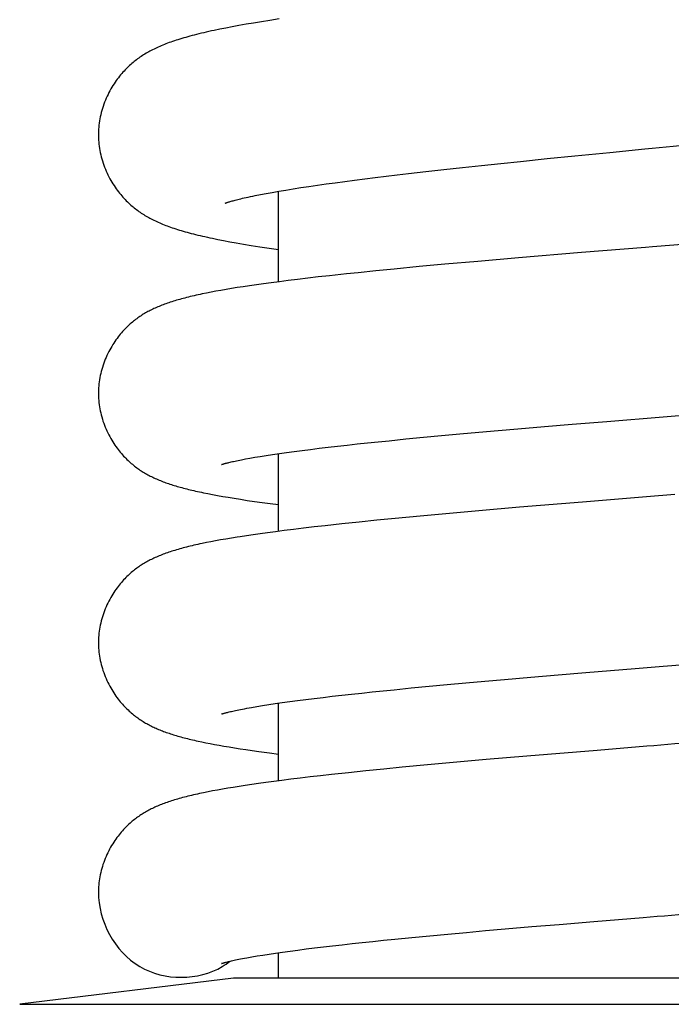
# Model space of a CAD drawing. Header units: millimetres. Extents: x 160 to 318, y 73 to 291.
# Tile 108 of 129: x 272.88 to 275.05, y 240.1 to 243.38. Entities that reach past the tile are written whole.
import ezdxf

# ---------------------------------------------------------------- set-up
doc = ezdxf.new("R2010")
doc.units = ezdxf.units.MM
doc.header["$LTSCALE"] = 30.734
doc.layers.get('0').update_dxf_attribs({"linetype": 'CONTINUOUS'})

msp = doc.modelspace()

# ---------------------------------------------------------------- linework, layer by layer
at = {"color": 7, "linetype": 'Continuous'}
for p, q in [((273.7173, 243.3762), (273.6891, 243.3717)), ((273.7475, 243.3808), (273.7173, 243.3762)), ((273.5507, 243.3468), (273.5318, 243.3428)), ((273.5706, 243.3507), (273.5507, 243.3468)), ((273.5917, 243.3548), (273.5706, 243.3507)), ((273.6139, 243.3589), (273.5917, 243.3548)), ((273.6375, 243.3631), (273.6139, 243.3589)), ((273.6625, 243.3673), (273.6375, 243.3631)), ((273.6891, 243.3717), (273.6625, 243.3673)), ((274.6407, 242.9157), (274.7323, 242.925)), ((274.7323, 242.925), (274.8486, 242.9366)), ((274.2968, 242.8794), (274.3584, 242.8861)), ((274.3584, 242.8861), (274.4213, 242.8929)), ((274.4213, 242.8929), (274.4856, 242.8997)), ((274.4856, 242.8997), (274.5512, 242.9065)), ((274.5512, 242.9065), (274.6407, 242.9157)), ((274.0329, 242.8484), (274.0678, 242.8527)), ((274.0678, 242.8527), (274.1038, 242.8571)), ((274.1038, 242.8571), (274.1407, 242.8615)), ((274.1407, 242.8615), (274.1785, 242.866)), ((274.1785, 242.866), (274.2368, 242.8727)), ((274.2368, 242.8727), (274.2968, 242.8794)), ((273.7943, 242.815), (273.8201, 242.8191)), ((273.8201, 242.8191), (273.8471, 242.8231)), ((273.8471, 242.8231), (273.8753, 242.8272)), ((273.8753, 242.8272), (273.9046, 242.8314)), ((273.9046, 242.8314), (273.9349, 242.8356)), ((273.9349, 242.8356), (273.9665, 242.8398)), ((273.9665, 242.8398), (273.9991, 242.8441)), ((273.9991, 242.8441), (274.0329, 242.8484)), ((273.668, 242.7927), (273.6855, 242.7962)), ((273.6855, 242.7962), (273.7044, 242.7997)), ((273.7044, 242.7997), (273.7248, 242.8034)), ((273.7248, 242.8034), (273.7466, 242.8072)), ((273.746, 242.5056), (273.746, 242.8071)), ((273.7466, 242.8072), (273.7698, 242.8111)), ((273.7698, 242.8111), (273.7943, 242.815)), ((273.5629, 242.643), (273.5832, 242.6392)), ((273.5832, 242.6392), (273.6051, 242.6352)), ((273.6051, 242.6352), (273.6288, 242.6311)), ((273.6288, 242.6311), (273.6546, 242.6269)), ((273.6546, 242.6269), (273.6831, 242.6223)), ((273.6831, 242.6223), (273.7142, 242.6176)), ((273.7142, 242.6176), (273.746, 242.6129)), ((274.7544, 242.6029), (274.5445, 242.5853)), ((274.2998, 242.5639), (274.2141, 242.556)), ((274.4093, 242.5737), (274.2998, 242.5639)), ((274.5445, 242.5853), (274.4093, 242.5737)), ((273.9152, 242.5258), (273.8783, 242.5217)), ((273.9723, 242.532), (273.9152, 242.5258)), ((274.0109, 242.536), (273.9723, 242.532)), ((274.0699, 242.542), (274.0109, 242.536)), ((274.1306, 242.548), (274.0699, 242.542)), ((274.2141, 242.556), (274.1306, 242.548)), ((273.6496, 242.4924), (273.6285, 242.4892)), ((273.672, 242.4956), (273.6496, 242.4924)), ((273.6958, 242.4989), (273.672, 242.4956)), ((273.7212, 242.5024), (273.6958, 242.4989)), ((273.7485, 242.506), (273.7212, 242.5024)), ((273.7777, 242.5097), (273.7485, 242.506)), ((273.8092, 242.5135), (273.7777, 242.5097)), ((273.8428, 242.5176), (273.8092, 242.5135)), ((273.8783, 242.5217), (273.8428, 242.5176)), ((273.5062, 242.468), (273.4918, 242.4651)), ((273.5214, 242.471), (273.5062, 242.468)), ((273.5372, 242.474), (273.5214, 242.471)), ((273.5537, 242.4769), (273.5372, 242.474)), ((273.5711, 242.4799), (273.5537, 242.4769)), ((273.5893, 242.483), (273.5711, 242.4799)), ((273.6084, 242.4861), (273.5893, 242.483)), ((273.6285, 242.4892), (273.6084, 242.4861)), ((274.7231, 242.0313), (274.8392, 242.0409)), ((274.8392, 242.0409), (275.0267, 242.0563)), ((274.2884, 241.9934), (274.3499, 241.9991)), ((274.3499, 241.9991), (274.4128, 242.0047)), ((274.4128, 242.0047), (274.477, 242.0104)), ((274.477, 242.0104), (274.5425, 242.0161)), ((274.5425, 242.0161), (274.6318, 242.0237)), ((274.6318, 242.0237), (274.7231, 242.0313)), ((274.0074, 241.9655), (274.0418, 241.9691)), ((274.0418, 241.9691), (274.0772, 241.9728)), ((274.0772, 241.9728), (274.1137, 241.9765)), ((274.1137, 241.9765), (274.1701, 241.9822)), ((274.1701, 241.9822), (274.2284, 241.9878)), ((274.2284, 241.9878), (274.2884, 241.9934)), ((273.7257, 241.9304), (273.7485, 241.9338)), ((273.746, 241.6747), (273.746, 241.9334)), ((273.7485, 241.9338), (273.7726, 241.9372)), ((273.7726, 241.9372), (273.798, 241.9406)), ((273.798, 241.9406), (273.8245, 241.9441)), ((273.8245, 241.9441), (273.8522, 241.9476)), ((273.8522, 241.9476), (273.8811, 241.9511)), ((273.8811, 241.9511), (273.911, 241.9547)), ((273.911, 241.9547), (273.942, 241.9582)), ((273.942, 241.9582), (273.9741, 241.9618)), ((273.9741, 241.9618), (274.0074, 241.9655)), ((273.6229, 241.9132), (273.636, 241.9156)), ((273.636, 241.9156), (273.6507, 241.9183)), ((273.6507, 241.9183), (273.6669, 241.9211)), ((273.6669, 241.9211), (273.6849, 241.9241)), ((273.6849, 241.9241), (273.7045, 241.9272)), ((273.7045, 241.9272), (273.7257, 241.9304)), ((273.5106, 241.8002), (273.526, 241.7972)), ((273.526, 241.7972), (273.5424, 241.7942)), ((273.5424, 241.7942), (273.5599, 241.7911)), ((273.5599, 241.7911), (273.5785, 241.7879)), ((273.5785, 241.7879), (273.5983, 241.7846)), ((273.5983, 241.7846), (273.6194, 241.7813)), ((273.6194, 241.7813), (273.6418, 241.7779)), ((273.6418, 241.7779), (273.6656, 241.7744)), ((273.6656, 241.7744), (273.6909, 241.7708)), ((273.6909, 241.7708), (273.7177, 241.7672)), ((274.7579, 241.7723), (274.548, 241.7548)), ((273.7177, 241.7672), (273.746, 241.7635)), ((274.4128, 241.7431), (274.3032, 241.7333)), ((274.548, 241.7548), (274.4128, 241.7431)), ((274.0139, 241.7054), (273.9567, 241.6994)), ((274.0731, 241.7115), (274.0139, 241.7054)), ((274.1341, 241.7175), (274.0731, 241.7115)), ((274.2176, 241.7254), (274.1341, 241.7175)), ((274.3032, 241.7333), (274.2176, 241.7254)), ((273.7361, 241.6735), (273.7094, 241.6699)), ((273.7649, 241.6772), (273.7361, 241.6735)), ((273.7959, 241.681), (273.7649, 241.6772)), ((273.8293, 241.6851), (273.7959, 241.681)), ((273.8647, 241.6892), (273.8293, 241.6851)), ((273.9011, 241.6933), (273.8647, 241.6892)), ((273.9567, 241.6994), (273.9011, 241.6933)), ((273.5207, 241.64), (273.5056, 241.637)), ((273.5364, 241.6429), (273.5207, 241.64)), ((273.553, 241.6459), (273.5364, 241.6429)), ((273.5703, 241.6489), (273.553, 241.6459)), ((273.5886, 241.652), (273.5703, 241.6489)), ((273.6387, 241.6599), (273.6179, 241.6567)), ((273.6608, 241.6631), (273.6387, 241.6599)), ((273.6843, 241.6665), (273.6608, 241.6631)), ((273.7094, 241.6699), (273.6843, 241.6665)), ((273.5056, 241.637), (273.4912, 241.6341)), ((274.7693, 241.2043), (274.9331, 241.2177)), ((274.4331, 241.1756), (274.4978, 241.1813)), ((274.4978, 241.1813), (274.5862, 241.1889)), ((274.5862, 241.1889), (274.677, 241.1966)), ((274.677, 241.1966), (274.7693, 241.2043)), ((274.0937, 241.1436), (274.1307, 241.1474)), ((274.1307, 241.1474), (274.1879, 241.153)), ((274.1879, 241.153), (274.247, 241.1587)), ((274.247, 241.1587), (274.3077, 241.1643)), ((274.3077, 241.1643), (274.3697, 241.17)), ((274.3697, 241.17), (274.4331, 241.1756)), ((273.8091, 241.1112), (273.8362, 241.1147)), ((273.8362, 241.1147), (273.8645, 241.1182)), ((273.8645, 241.1182), (273.8939, 241.1218)), ((273.8939, 241.1218), (273.9245, 241.1253)), ((273.9245, 241.1253), (273.9561, 241.1289)), ((273.9561, 241.1289), (273.9889, 241.1326)), ((273.9889, 241.1326), (274.0227, 241.1362)), ((274.0227, 241.1362), (274.0577, 241.1399)), ((274.0577, 241.1399), (274.0937, 241.1436)), ((273.6398, 241.0855), (273.6559, 241.0883)), ((273.6559, 241.0883), (273.6736, 241.0914)), ((273.6736, 241.0914), (273.6927, 241.0945)), ((273.6927, 241.0945), (273.7132, 241.0977)), ((273.7132, 241.0977), (273.7351, 241.1009)), ((273.7351, 241.1009), (273.7584, 241.1043)), ((273.746, 240.8439), (273.746, 241.1025)), ((273.7584, 241.1043), (273.7831, 241.1077)), ((273.7831, 241.1077), (273.8091, 241.1112)), ((273.4907, 240.9734), (273.504, 240.9707)), ((273.504, 240.9707), (273.5179, 240.9679)), ((273.5179, 240.9679), (273.5325, 240.9651)), ((273.5325, 240.9651), (273.5479, 240.9623)), ((273.5479, 240.9623), (273.564, 240.9595)), ((273.564, 240.9595), (273.5809, 240.9566)), ((273.5809, 240.9566), (273.5988, 240.9537)), ((273.5988, 240.9537), (273.6176, 240.9507)), ((273.6176, 240.9507), (273.6374, 240.9477)), ((273.6374, 240.9477), (273.6583, 240.9446)), ((273.6583, 240.9446), (273.6803, 240.9414)), ((273.6803, 240.9414), (273.7157, 240.9366)), ((273.7157, 240.9366), (273.746, 240.9326)), ((274.5732, 240.926), (274.4376, 240.9144)), ((274.8066, 240.9454), (274.5732, 240.926)), ((274.1579, 240.8889), (274.0966, 240.8829)), ((274.2418, 240.8968), (274.1579, 240.8889)), ((274.3278, 240.9046), (274.2418, 240.8968)), ((274.4376, 240.9144), (274.3278, 240.9046)), ((273.8176, 240.8528), (273.7864, 240.849)), ((273.8508, 240.8567), (273.8176, 240.8528)), ((273.8859, 240.8608), (273.8508, 240.8567)), ((273.9225, 240.8648), (273.8859, 240.8608)), ((273.9788, 240.8709), (273.9225, 240.8648)), ((274.0368, 240.8769), (273.9788, 240.8709)), ((274.0966, 240.8829), (274.0368, 240.8769)), ((273.5764, 240.8191), (273.5588, 240.8161)), ((273.5948, 240.8221), (273.5764, 240.8191)), ((273.6142, 240.8252), (273.5948, 240.8221)), ((273.6348, 240.8284), (273.6142, 240.8252)), ((273.6564, 240.8316), (273.6348, 240.8284)), ((273.6794, 240.8349), (273.6564, 240.8316)), ((273.7038, 240.8383), (273.6794, 240.8349)), ((273.7296, 240.8417), (273.7038, 240.8383)), ((273.7572, 240.8453), (273.7296, 240.8417)), ((273.7864, 240.849), (273.7572, 240.8453)), ((273.511, 240.8072), (273.4964, 240.8042)), ((273.5262, 240.8101), (273.511, 240.8072)), ((273.5421, 240.8131), (273.5262, 240.8101)), ((273.5588, 240.8161), (273.5421, 240.8131)), ((274.589, 240.3583), (274.6798, 240.3659)), ((274.6798, 240.3659), (274.7957, 240.3756)), ((274.7957, 240.3756), (274.9601, 240.3891)), ((274.19, 240.3223), (274.2491, 240.328)), ((274.2491, 240.328), (274.3098, 240.3336)), ((274.3098, 240.3336), (274.372, 240.3393)), ((274.372, 240.3393), (274.4355, 240.345)), ((274.4355, 240.345), (274.5004, 240.3507)), ((274.5004, 240.3507), (274.589, 240.3583)), ((273.8953, 240.291), (273.926, 240.2946)), ((273.926, 240.2946), (273.9577, 240.2982)), ((273.9577, 240.2982), (273.9906, 240.3019)), ((273.9906, 240.3019), (274.0245, 240.3055)), ((274.0245, 240.3055), (274.0595, 240.3092)), ((274.0595, 240.3092), (274.0956, 240.3129)), ((274.0956, 240.3129), (274.1327, 240.3167)), ((274.1327, 240.3167), (274.19, 240.3223)), ((273.6743, 240.2606), (273.6935, 240.2637)), ((273.6935, 240.2637), (273.7141, 240.2669)), ((273.7141, 240.2669), (273.736, 240.2702)), ((273.736, 240.2702), (273.7594, 240.2735)), ((273.746, 240.1872), (273.746, 240.2716)), ((273.7594, 240.2735), (273.7841, 240.277)), ((273.7841, 240.277), (273.8101, 240.2804)), ((273.8101, 240.2804), (273.8374, 240.2839)), ((273.8374, 240.2839), (273.8658, 240.2875)), ((273.8658, 240.2875), (273.8953, 240.291)), ((273.6404, 240.2547), (273.6566, 240.2576)), ((273.6566, 240.2576), (273.6743, 240.2606)), ((273.596, 240.1872), (272.8838, 240.0997)), ((276.496, 240.1872), (273.596, 240.1872))]:
    msp.add_line(p, q, dxfattribs=at)
at = {"color": 9, "linetype": 'Continuous'}
msp.add_line((272.8838, 240.0997), (277.2081, 240.0997), dxfattribs=at)
at = {"color": 7, "linetype": 'Continuous'}
for points in [[(273.5318, 243.3428), (273.5227, 243.3409), (273.5139, 243.3389), (273.5053, 243.337), (273.4969, 243.335), (273.4887, 243.3331), (273.4807, 243.3312), (273.4729, 243.3292), (273.4653, 243.3273), (273.4579, 243.3254), (273.4507, 243.3235), (273.4437, 243.3215), (273.4368, 243.3196), (273.4301, 243.3177), (273.4235, 243.3157), (273.4171, 243.3138), (273.4109, 243.3118), (273.4048, 243.3099), (273.3988, 243.3079), (273.393, 243.3059), (273.3872, 243.3039), (273.3816, 243.3019), (273.3762, 243.2999), (273.3708, 243.2978), (273.3655, 243.2958), (273.3603, 243.2937), (273.3552, 243.2916), (273.3502, 243.2894), (273.3453, 243.2872), (273.3405, 243.285), (273.3357, 243.2828), (273.3311, 243.2806), (273.3265, 243.2783), (273.322, 243.276), (273.3176, 243.2736), (273.3133, 243.2713), (273.309, 243.2689), (273.3048, 243.2664), (273.3007, 243.2639), (273.2966, 243.2614), (273.2925, 243.2588), (273.2884, 243.2561), (273.2844, 243.2534), (273.2804, 243.2506), (273.2765, 243.2478), (273.2726, 243.2449), (273.2688, 243.2419), (273.265, 243.2389), (273.2612, 243.2358), (273.2575, 243.2326), (273.2538, 243.2294), (273.25, 243.226), (273.2463, 243.2226), (273.2426, 243.219), (273.2388, 243.2153), (273.2351, 243.2114), (273.2313, 243.2074), (273.2275, 243.2033), (273.2238, 243.199), (273.22, 243.1946), (273.2163, 243.19), (273.2125, 243.1853), (273.2089, 243.1804), (273.2052, 243.1754), (273.2016, 243.1702), (273.198, 243.1649), (273.1945, 243.1594), (273.191, 243.1537), (273.1876, 243.1479), (273.1843, 243.142), (273.1811, 243.1358), (273.1779, 243.1296), (273.1749, 243.1232), (273.1719, 243.1167), (273.1691, 243.1101), (273.1665, 243.1034), (273.164, 243.0966), (273.1616, 243.0898), (273.1594, 243.0829), (273.1574, 243.076), (273.1555, 243.0691), (273.1538, 243.0621), (273.1522, 243.0552), (273.1509, 243.0482), (273.1497, 243.0412), (273.1486, 243.0343), (273.1478, 243.0274), (273.1471, 243.0205), (273.1465, 243.0137), (273.1462, 243.007), (273.146, 243.0003), (273.146, 242.9954)], [(273.146, 242.9954), (273.146, 242.9906), (273.1462, 242.9839), (273.1465, 242.9772), (273.1471, 242.9704), (273.1477, 242.9635), (273.1486, 242.9567), (273.1496, 242.9497), (273.1508, 242.9428), (273.1522, 242.9358), (273.1537, 242.9289), (273.1554, 242.9219), (273.1573, 242.915), (273.1594, 242.908), (273.1616, 242.9011), (273.1639, 242.8943), (273.1664, 242.8876), (273.1691, 242.8809), (273.1719, 242.8743), (273.1748, 242.8678), (273.1778, 242.8614), (273.181, 242.8551), (273.1842, 242.849), (273.1876, 242.843), (273.191, 242.8371), (273.1945, 242.8315), (273.198, 242.826), (273.2016, 242.8206), (273.2052, 242.8154), (273.2089, 242.8104), (273.2126, 242.8055), (273.2163, 242.8008), (273.2201, 242.7962), (273.2238, 242.7918), (273.2276, 242.7875), (273.2314, 242.7834), (273.2351, 242.7793), (273.2389, 242.7755), (273.2427, 242.7717), (273.2465, 242.7681), (273.2503, 242.7646), (273.254, 242.7613), (273.2578, 242.758), (273.2615, 242.7548), (273.2653, 242.7518), (273.2691, 242.7487), (273.2729, 242.7458), (273.2768, 242.7429), (273.2808, 242.7401), (273.2847, 242.7373), (273.2887, 242.7346), (273.2928, 242.732), (273.2968, 242.7294), (273.3009, 242.7269), (273.305, 242.7244), (273.3092, 242.722), (273.3134, 242.7196), (273.3177, 242.7173), (273.3221, 242.715), (273.3265, 242.7127), (273.331, 242.7105), (273.3357, 242.7082), (273.3403, 242.7061), (273.3451, 242.7039), (273.35, 242.7018), (273.3549, 242.6997), (273.3599, 242.6976), (273.365, 242.6956), (273.3701, 242.6936), (273.3754, 242.6916), (273.3808, 242.6896), (273.3863, 242.6876), (273.3919, 242.6857), (273.3976, 242.6838), (273.4034, 242.6818), (273.4094, 242.6799), (273.4155, 242.678), (273.4218, 242.6762), (273.4282, 242.6743), (273.4347, 242.6724), (273.4413, 242.6706), (273.4481, 242.6687), (273.4551, 242.6669), (273.4622, 242.6651), (273.4695, 242.6632), (273.4769, 242.6614), (273.4846, 242.6596), (273.4924, 242.6578), (273.5004, 242.6559), (273.5087, 242.6541), (273.5171, 242.6523), (273.5258, 242.6504), (273.5347, 242.6486), (273.5438, 242.6467), (273.5629, 242.643)], [(274.8486, 242.9366), (274.9659, 242.9482), (274.9895, 242.9505)], [(274.9895, 242.9505), (275.0365, 242.9552), (275.0601, 242.9575), (275.1783, 242.9693)], [(273.5683, 242.7676), (273.5684, 242.7676), (273.5686, 242.7677), (273.569, 242.7679), (273.5695, 242.7681), (273.5702, 242.7683), (273.5711, 242.7687), (273.5721, 242.769), (273.5734, 242.7695), (273.5748, 242.7699), (273.5764, 242.7705), (273.5783, 242.7711), (273.5803, 242.7717), (273.5826, 242.7724), (273.5852, 242.7732), (273.5879, 242.774), (273.5909, 242.7748), (273.5942, 242.7757), (273.5977, 242.7767), (273.6015, 242.7777), (273.6057, 242.7788), (273.6101, 242.7799), (273.6149, 242.7811), (273.6201, 242.7823), (273.6257, 242.7836), (273.6316, 242.785), (273.638, 242.7864), (273.6449, 242.7879), (273.6522, 242.7895), (273.6599, 242.7911), (273.668, 242.7927)], [(274.9912, 242.6223), (274.9676, 242.6203), (274.7544, 242.6029)], [(275.25, 242.6434), (275.0619, 242.628), (274.9912, 242.6223)], [(273.4918, 242.4651), (273.4848, 242.4636), (273.4779, 242.4621), (273.4712, 242.4606), (273.4647, 242.4591), (273.4583, 242.4576), (273.452, 242.4562), (273.4458, 242.4547), (273.4398, 242.4532), (273.4339, 242.4516), (273.4281, 242.4501), (273.4224, 242.4486), (273.4169, 242.4471), (273.4114, 242.4455), (273.406, 242.444), (273.4007, 242.4424), (273.3955, 242.4408), (273.3904, 242.4392), (273.3854, 242.4376), (273.3805, 242.4359), (273.3757, 242.4343), (273.3709, 242.4326), (273.3663, 242.4309), (273.3617, 242.4292), (273.3571, 242.4274), (273.3526, 242.4257), (273.3482, 242.4239), (273.3438, 242.422), (273.3395, 242.4202), (273.3352, 242.4183), (273.331, 242.4163), (273.3269, 242.4144), (273.3228, 242.4124), (273.3187, 242.4103), (273.3147, 242.4083), (273.3108, 242.4062), (273.3069, 242.404), (273.3031, 242.4018), (273.2993, 242.3996), (273.2955, 242.3974), (273.2918, 242.3951), (273.2881, 242.3927), (273.2844, 242.3903), (273.2808, 242.3878), (273.2771, 242.3852), (273.2735, 242.3826), (273.2699, 242.3799), (273.2663, 242.3771), (273.2627, 242.3743), (273.2591, 242.3713), (273.2555, 242.3683), (273.2519, 242.3652), (273.2482, 242.3619), (273.2446, 242.3585), (273.2409, 242.355), (273.2372, 242.3513), (273.2336, 242.3476), (273.2299, 242.3437), (273.2262, 242.3396), (273.2225, 242.3355), (273.2189, 242.3311), (273.2152, 242.3266), (273.2116, 242.322), (273.2079, 242.3172), (273.2043, 242.3122), (273.2007, 242.3071), (273.1972, 242.3018), (273.1937, 242.2963), (273.1903, 242.2907), (273.1869, 242.2849), (273.1836, 242.279), (273.1804, 242.273), (273.1773, 242.2668), (273.1743, 242.2604), (273.1714, 242.254), (273.1687, 242.2475), (273.1661, 242.2409), (273.1636, 242.2342), (273.1613, 242.2275), (273.1591, 242.2207), (273.1571, 242.2139), (273.1553, 242.207), (273.1536, 242.2002), (273.1521, 242.1933), (273.1507, 242.1865), (273.1496, 242.1796), (273.1486, 242.1728), (273.1477, 242.166), (273.147, 242.1593), (273.1465, 242.1526), (273.1462, 242.146), (273.146, 242.1394), (273.146, 242.1346)], [(273.146, 242.1346), (273.146, 242.1298), (273.1462, 242.1233), (273.1465, 242.1166), (273.147, 242.11), (273.1477, 242.1032), (273.1485, 242.0964), (273.1495, 242.0896), (273.1507, 242.0828), (273.1521, 242.0759), (273.1536, 242.0691), (273.1552, 242.0622), (273.1571, 242.0554), (273.1591, 242.0486), (273.1612, 242.0418), (273.1635, 242.035), (273.166, 242.0284), (273.1686, 242.0217), (273.1714, 242.0152), (273.1742, 242.0088), (273.1772, 242.0025), (273.1803, 241.9963), (273.1835, 241.9902), (273.1868, 241.9843), (273.1902, 241.9785), (273.1936, 241.9729), (273.1971, 241.9674), (273.2007, 241.9621), (273.2042, 241.957), (273.2079, 241.952), (273.2115, 241.9472), (273.2152, 241.9425), (273.2188, 241.938), (273.2225, 241.9337), (273.2262, 241.9295), (273.2298, 241.9255), (273.2335, 241.9216), (273.2372, 241.9178), (273.2409, 241.9142), (273.2445, 241.9107), (273.2482, 241.9073), (273.2519, 241.904), (273.2555, 241.9008), (273.2591, 241.8978), (273.2627, 241.8949), (273.2662, 241.892), (273.2698, 241.8893), (273.2734, 241.8866), (273.2771, 241.8839), (273.2807, 241.8814), (273.2844, 241.8789), (273.2881, 241.8764), (273.2918, 241.8741), (273.2955, 241.8718), (273.2993, 241.8695), (273.303, 241.8673), (273.3069, 241.8651), (273.3107, 241.863), (273.3147, 241.8609), (273.3187, 241.8588), (273.3227, 241.8568), (273.3268, 241.8548), (273.331, 241.8528), (273.3352, 241.8509), (273.3395, 241.849), (273.3438, 241.8471), (273.3481, 241.8453), (273.3525, 241.8435), (273.3569, 241.8418), (273.3613, 241.84), (273.3658, 241.8384), (273.3704, 241.8367), (273.3749, 241.8351), (273.3795, 241.8335), (273.3842, 241.8319), (273.389, 241.8304), (273.3937, 241.8289), (273.3986, 241.8274), (273.4035, 241.8259), (273.4085, 241.8244), (273.4135, 241.823), (273.4187, 241.8215), (273.4239, 241.8201), (273.4292, 241.8187), (273.4346, 241.8173), (273.4401, 241.8159), (273.4458, 241.8145), (273.4516, 241.8131), (273.4575, 241.8116), (273.4635, 241.8102), (273.4697, 241.8088), (273.476, 241.8074), (273.4825, 241.806), (273.4892, 241.8046), (273.4961, 241.8031), (273.5106, 241.8002)], [(275.0267, 242.0563), (275.1206, 242.0639), (275.2859, 242.0774)], [(273.5563, 241.8973), (273.5563, 241.8973), (273.5565, 241.8974), (273.5568, 241.8975), (273.5573, 241.8976), (273.558, 241.8978), (273.5588, 241.8981), (273.5598, 241.8984), (273.561, 241.8988), (273.5623, 241.8992), (273.5639, 241.8997), (273.5656, 241.9002), (273.5676, 241.9007), (273.5697, 241.9013), (273.5721, 241.9019), (273.5748, 241.9026), (273.5777, 241.9033), (273.5808, 241.9041), (273.5842, 241.9049), (273.588, 241.9058), (273.592, 241.9067), (273.5963, 241.9077), (273.601, 241.9087), (273.6059, 241.9097), (273.6112, 241.9108), (273.6169, 241.912), (273.6229, 241.9132)], [(275.0652, 241.7974), (274.971, 241.7897), (274.7579, 241.7723)], [(273.6179, 241.6567), (273.6079, 241.6551), (273.5886, 241.652)], [(273.4912, 241.6341), (273.4842, 241.6326), (273.4774, 241.6311), (273.4707, 241.6296), (273.4642, 241.6281), (273.4578, 241.6267), (273.4516, 241.6252), (273.4455, 241.6237), (273.4395, 241.6222), (273.4336, 241.6207), (273.4278, 241.6192), (273.4222, 241.6176), (273.4166, 241.6161), (273.4111, 241.6146), (273.4058, 241.613), (273.4005, 241.6114), (273.3953, 241.6098), (273.3902, 241.6082), (273.3852, 241.6066), (273.3803, 241.605), (273.3755, 241.6033), (273.3707, 241.6016), (273.3661, 241.5999), (273.3615, 241.5982), (273.3569, 241.5965), (273.3525, 241.5947), (273.348, 241.5929), (273.3437, 241.5911), (273.3394, 241.5892), (273.3351, 241.5873), (273.3309, 241.5854), (273.3267, 241.5834), (273.3226, 241.5814), (273.3186, 241.5794), (273.3146, 241.5773), (273.3107, 241.5752), (273.3068, 241.5731), (273.303, 241.5709), (273.2992, 241.5687), (273.2954, 241.5664), (273.2917, 241.5641), (273.288, 241.5617), (273.2843, 241.5593), (273.2807, 241.5568), (273.277, 241.5542), (273.2734, 241.5516), (273.2698, 241.5489), (273.2662, 241.5462), (273.2626, 241.5433), (273.259, 241.5404), (273.2554, 241.5374), (273.2518, 241.5342), (273.2482, 241.5309), (273.2445, 241.5275), (273.2408, 241.524), (273.2372, 241.5204), (273.2335, 241.5166), (273.2298, 241.5127), (273.2261, 241.5087), (273.2225, 241.5045), (273.2188, 241.5002), (273.2151, 241.4957), (273.2115, 241.491), (273.2079, 241.4862), (273.2042, 241.4813), (273.2007, 241.4761), (273.1971, 241.4708), (273.1936, 241.4654), (273.1902, 241.4597), (273.1868, 241.454), (273.1836, 241.4481), (273.1804, 241.442), (273.1773, 241.4358), (273.1743, 241.4295), (273.1714, 241.4231), (273.1686, 241.4165), (273.166, 241.4099), (273.1636, 241.4033), (273.1613, 241.3965), (273.1591, 241.3898), (273.1571, 241.3829), (273.1553, 241.3761), (273.1536, 241.3693), (273.1521, 241.3624), (273.1507, 241.3556), (273.1496, 241.3487), (273.1486, 241.3419), (273.1477, 241.3351), (273.147, 241.3284), (273.1465, 241.3217), (273.1462, 241.3151), (273.146, 241.3085), (273.146, 241.3037)], [(273.146, 241.3037), (273.146, 241.299), (273.1462, 241.2924), (273.1465, 241.2858), (273.147, 241.2791), (273.1477, 241.2723), (273.1485, 241.2655), (273.1495, 241.2587), (273.1507, 241.2519), (273.1521, 241.245), (273.1536, 241.2382), (273.1552, 241.2313), (273.1571, 241.2245), (273.1591, 241.2177), (273.1612, 241.2109), (273.1635, 241.2042), (273.166, 241.1975), (273.1686, 241.1909), (273.1713, 241.1844), (273.1742, 241.1779), (273.1772, 241.1716), (273.1803, 241.1654), (273.1835, 241.1593), (273.1868, 241.1534), (273.1902, 241.1476), (273.1936, 241.142), (273.1971, 241.1366), (273.2006, 241.1312), (273.2042, 241.1261), (273.2078, 241.1211), (273.2115, 241.1163), (273.2151, 241.1117), (273.2188, 241.1072), (273.2225, 241.1029), (273.2261, 241.0987), (273.2298, 241.0946), (273.2335, 241.0907), (273.2372, 241.087), (273.2408, 241.0833), (273.2445, 241.0798), (273.2482, 241.0764), (273.2518, 241.0731), (273.2554, 241.07), (273.259, 241.0669), (273.2626, 241.064), (273.2662, 241.0612), (273.2698, 241.0584), (273.2734, 241.0557), (273.277, 241.0531), (273.2807, 241.0505), (273.2844, 241.048), (273.2881, 241.0456), (273.2918, 241.0432), (273.2955, 241.0409), (273.2992, 241.0386), (273.303, 241.0364), (273.3067, 241.0343), (273.3106, 241.0322), (273.3144, 241.0301), (273.3183, 241.0281), (273.3222, 241.0262), (273.3261, 241.0242), (273.33, 241.0224), (273.334, 241.0205), (273.338, 241.0187), (273.342, 241.017), (273.3461, 241.0152), (273.3503, 241.0135), (273.3545, 241.0118), (273.3588, 241.0101), (273.3631, 241.0085), (273.3676, 241.0068), (273.3721, 241.0052), (273.3766, 241.0036), (273.3812, 241.0021), (273.3859, 241.0005), (273.3907, 240.999), (273.3955, 240.9974), (273.4004, 240.9959), (273.4054, 240.9945), (273.4104, 240.993), (273.4155, 240.9915), (273.4207, 240.9901), (273.426, 240.9887), (273.4313, 240.9872), (273.4368, 240.9858), (273.4423, 240.9844), (273.448, 240.983), (273.4537, 240.9816), (273.4596, 240.9803), (273.4656, 240.9789), (273.4717, 240.9775), (273.4779, 240.9761), (273.4907, 240.9734)], [(274.9331, 241.2177), (275.0272, 241.2254), (275.0978, 241.2312)], [(273.5563, 241.0664), (273.5563, 241.0664), (273.5566, 241.0665), (273.5569, 241.0666), (273.5575, 241.0668), (273.5582, 241.067), (273.559, 241.0673), (273.5601, 241.0676), (273.5613, 241.068), (273.5627, 241.0684), (273.5643, 241.0689), (273.5661, 241.0694), (273.5681, 241.07), (273.5704, 241.0706), (273.5728, 241.0712), (273.5756, 241.0719), (273.5785, 241.0727), (273.5818, 241.0734), (273.5853, 241.0743), (273.5891, 241.0752), (273.5932, 241.0761), (273.5977, 241.0771), (273.6024, 241.0781), (273.6076, 241.0792), (273.6131, 241.0803), (273.6191, 241.0815), (273.6255, 241.0828), (273.6324, 241.0841), (273.6398, 241.0855)], [(275.0424, 240.9647), (274.9954, 240.9608), (274.9719, 240.9589), (274.8066, 240.9454)], [(275.2532, 240.9819), (275.0658, 240.9666), (275.0424, 240.9647)], [(273.4964, 240.8042), (273.4893, 240.8028), (273.4824, 240.8013), (273.4756, 240.7998), (273.469, 240.7983), (273.4625, 240.7969), (273.4562, 240.7954), (273.45, 240.7939), (273.4439, 240.7924), (273.4379, 240.7909), (273.4321, 240.7894), (273.4263, 240.7879), (273.4207, 240.7864), (273.4152, 240.7848), (273.4098, 240.7833), (273.4045, 240.7817), (273.3992, 240.7802), (273.3941, 240.7786), (273.389, 240.777), (273.3841, 240.7753), (273.3792, 240.7737), (273.3744, 240.7721), (273.3697, 240.7704), (273.3651, 240.7687), (273.3605, 240.767), (273.356, 240.7652), (273.3515, 240.7634), (273.3471, 240.7616), (273.3428, 240.7598), (273.3385, 240.7579), (273.3343, 240.756), (273.3301, 240.7541), (273.3259, 240.7521), (273.3219, 240.7501), (273.3178, 240.7481), (273.3139, 240.746), (273.31, 240.7439), (273.3061, 240.7418), (273.3023, 240.7396), (273.2986, 240.7374), (273.2948, 240.7352), (273.2911, 240.7329), (273.2874, 240.7305), (273.2838, 240.728), (273.2801, 240.7255), (273.2765, 240.723), (273.2729, 240.7203), (273.2693, 240.7176), (273.2657, 240.7149), (273.2621, 240.712), (273.2586, 240.7091), (273.255, 240.7061), (273.2514, 240.7029), (273.2477, 240.6996), (273.2441, 240.6962), (273.2404, 240.6927), (273.2367, 240.6891), (273.2331, 240.6853), (273.2294, 240.6814), (273.2258, 240.6774), (273.2221, 240.6732), (273.2184, 240.6688), (273.2148, 240.6644), (273.2112, 240.6597), (273.2075, 240.6549), (273.2039, 240.6499), (273.2004, 240.6448), (273.1968, 240.6395), (273.1934, 240.6341), (273.19, 240.6284), (273.1866, 240.6227), (273.1833, 240.6168), (273.1802, 240.6107), (273.1771, 240.6045), (273.1741, 240.5982), (273.1712, 240.5918), (273.1685, 240.5853), (273.1659, 240.5787), (273.1635, 240.5721), (273.1612, 240.5654), (273.159, 240.5586), (273.157, 240.5518), (273.1552, 240.545), (273.1535, 240.5382), (273.152, 240.5313), (273.1507, 240.5245), (273.1495, 240.5177), (273.1485, 240.5109), (273.1477, 240.5042), (273.147, 240.4974), (273.1465, 240.4908), (273.1462, 240.4842), (273.146, 240.4776), (273.146, 240.4728)], [(274.9601, 240.3891), (275.0071, 240.3929), (275.0307, 240.3948), (275.1014, 240.4006)], [(273.5564, 240.2355), (273.5563, 240.2355), (273.5563, 240.2355), (273.5563, 240.2355), (273.5566, 240.2356), (273.557, 240.2357), (273.5575, 240.2359), (273.5582, 240.2362), (273.5591, 240.2364), (273.5601, 240.2368), (273.5614, 240.2371), (273.5628, 240.2376), (273.5644, 240.238), (273.5662, 240.2386), (273.5683, 240.2391), (273.5705, 240.2397), (273.573, 240.2404), (273.5757, 240.2411), (273.5787, 240.2418), (273.582, 240.2426), (273.5855, 240.2435), (273.5893, 240.2443), (273.5935, 240.2453), (273.598, 240.2463), (273.6028, 240.2473), (273.6079, 240.2484), (273.6135, 240.2495), (273.6195, 240.2507), (273.626, 240.252), (273.6329, 240.2533), (273.6404, 240.2547)]]:
    msp.add_lwpolyline(points, dxfattribs=at)
msp.add_open_spline([(273.146, 240.4728), (273.146, 240.3784), (273.2495, 240.1753), (273.4922, 240.1785), (273.576, 240.2367), (273.5842, 240.2431)], degree=3, knots=[0, 0, 0, 0, 0.2830003, 0.5580003, 0.5892434, 0.5892434, 0.5892434, 0.5892434], dxfattribs=at)

doc.saveas('drawing.dxf')
